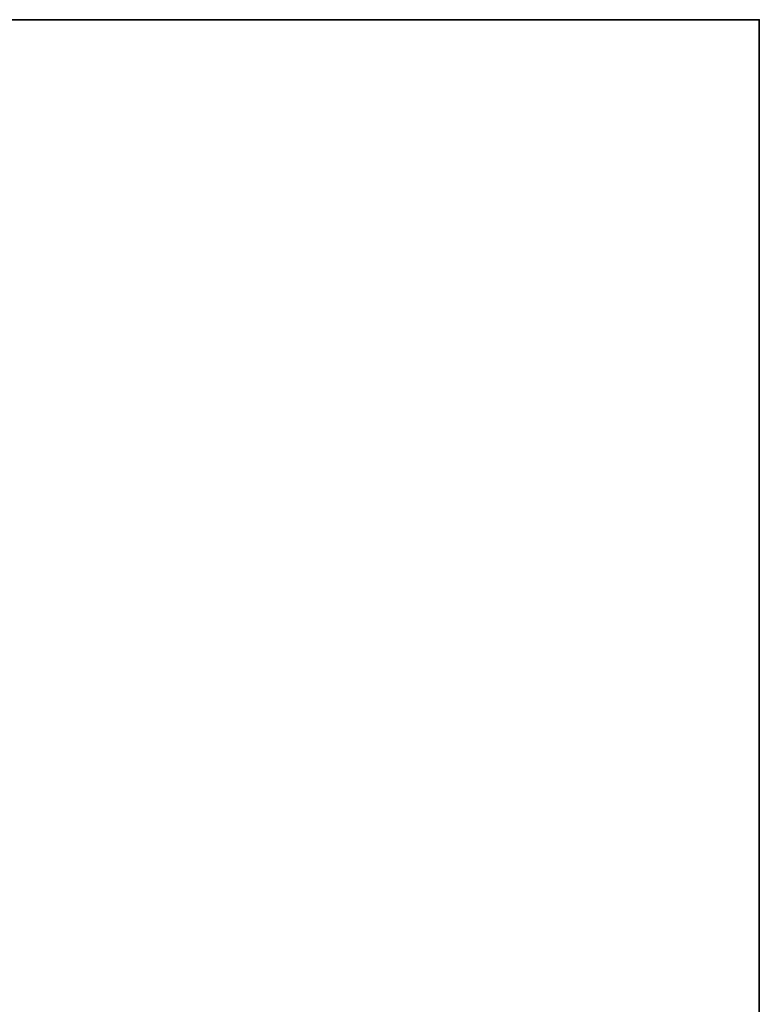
# Model space of a CAD drawing. Header units: millimetres. Extents: x -503 to 6703, y -110 to 249.
# Tile 252 of 256: x 406 to 503, y 102 to 230. Entities that reach past the tile are written whole.
import ezdxf

# ---------------------------------------------------------------- set-up
doc = ezdxf.new("R2010")
doc.units = ezdxf.units.MM
doc.layers.add('151', color=7, linetype='Continuous', true_color=0xffffff)

# ---------------------------------------------------------------- blocks, each defined once
blk = doc.blocks.new('UG_SURFACE_001')
at = {"layer": '151', "color": 252, "linetype": 'Continuous', "lineweight": 35}
for points in [[(-502.5, 230.4, 2212.25), (502.5, 230.4, 2212.25), (352.5, 230.4, 2062.25), (-352.5, 230.4, 2062.25)], [(502.5, -9.3, 2212.25), (502.5, 230.4, 2212.25), (-502.5, 230.4, 2212.25), (-502.5, -9.3, 2212.25)], [(352.5, -9.3, -7.75), (352.5, 230.4, -7.75), (502.5, 230.4, -7.75), (502.5, -9.3, -7.75)], [(502.5, 230.4, 2212.25), (502.5, 230.4, -7.75), (352.5, 230.4, -7.75), (352.5, 230.4, 2062.25)], [(502.5, -9.3, -7.75), (502.5, 230.4, -7.75), (502.5, 230.4, 2212.25), (502.5, -9.3, 2212.25)]]:
    blk.add_3dface(points, dxfattribs=at)

msp = doc.modelspace()

# ---------------------------------------------------------------- linework, layer by layer
at = {"layer": '151', "color": 251, "linetype": 'Continuous', "lineweight": -3, "true_color": 0x636466}
for p, q in [((-502.5, 230.4, 2212.25), (502.5, 230.4, 2212.25)), ((352.5, 230.4, -7.75), (502.5, 230.4, -7.75)), ((502.5, -9.3, 2212.25), (502.5, 230.4, 2212.25)), ((502.5, 230.4, 2212.25), (502.5, 230.4, -7.75)), ((502.5, 230.4, -7.75), (502.5, -9.3, -7.75))]:
    msp.add_line(p, q, dxfattribs=at)

# ---------------------------------------------------------------- block references
msp.add_blockref('UG_SURFACE_001', (0, 0), dxfattribs=at)

doc.saveas('drawing.dxf')
